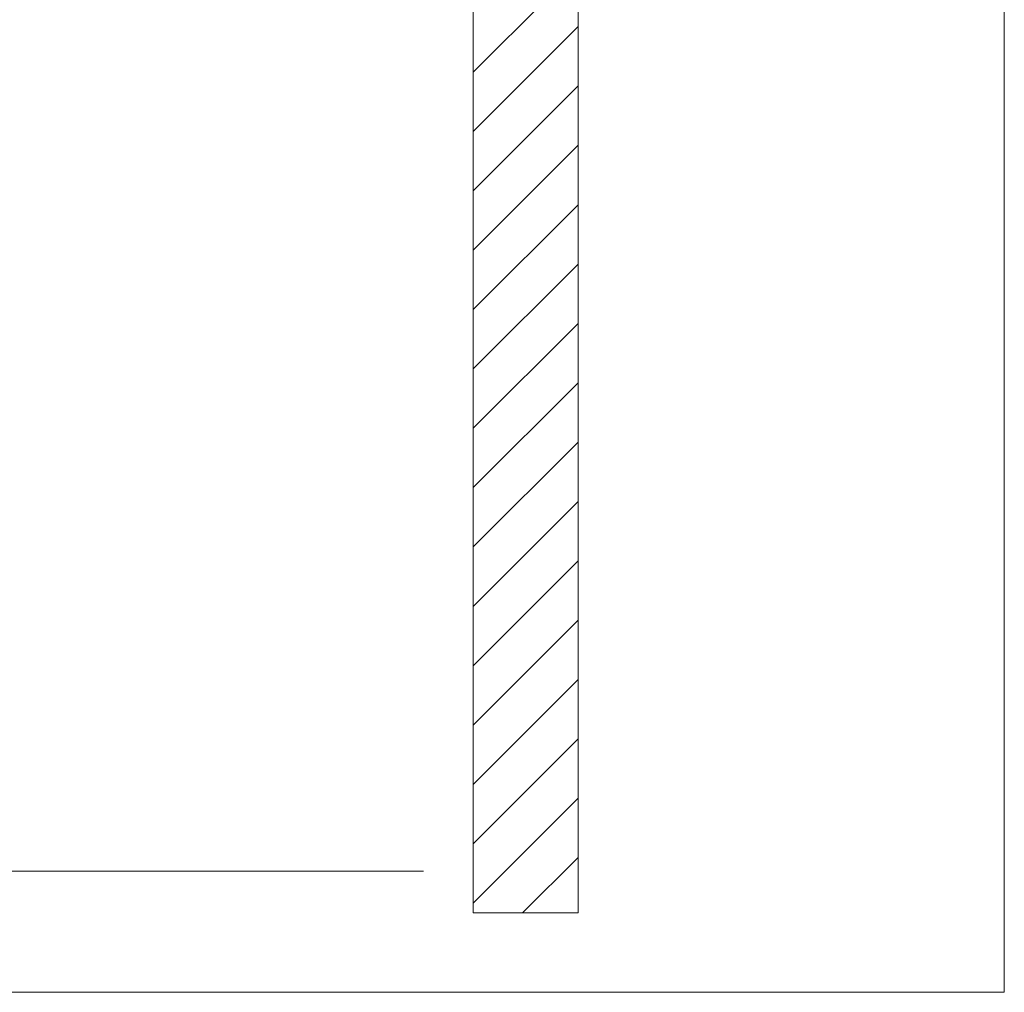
# Model space of a CAD drawing. Extents: x -500 to 300, y 62 to 1162.
# Tile 215 of 256: x 230 to 254, y 827 to 851. Entities that reach past the tile are written whole.
import ezdxf
from ezdxf.lldxf.tags import DXFTag

# ---------------------------------------------------------------- set-up
doc = ezdxf.new("R2010")
doc.units = 0
doc.layers.get('0').update_dxf_attribs({"lineweight": 13})
doc.layers.add('E_Detail_Linie_Text_Bem', color=7, linetype='Continuous', lineweight=13)
doc.layers.add('E_Detail_Wandschraffur', color=7, linetype='Continuous', lineweight=5, true_color=0xc0c0c0)
tags = doc.linetypes.add('fein_strichliert', pattern=[4, 1, -2, 1]).pattern_tags.tags
tags[8:9] = [DXFTag(74, 4), DXFTag(75, 0), DXFTag(340, '0'), DXFTag(46, 0.0), DXFTag(50, 0.0), DXFTag(44, 0.0), DXFTag(45, 0.0)]
tags[6:7] = [DXFTag(74, 4), DXFTag(75, 0), DXFTag(340, '0'), DXFTag(46, 0.0), DXFTag(50, 0.0), DXFTag(44, 0.0), DXFTag(45, 0.0)]
tags[4:5] = [DXFTag(74, 4), DXFTag(75, 0), DXFTag(340, '0'), DXFTag(46, 0.0), DXFTag(50, 0.0), DXFTag(44, 0.0), DXFTag(45, 0.0)]
tags = doc.linetypes.add('fein_strichliert-A06G93S58I', pattern=[4, 1, -2, 1]).pattern_tags.tags
tags[8:9] = [DXFTag(74, 4), DXFTag(75, 0), DXFTag(340, '0'), DXFTag(46, 0.0), DXFTag(50, 0.0), DXFTag(44, 0.0), DXFTag(45, 0.0)]
tags[6:7] = [DXFTag(74, 4), DXFTag(75, 0), DXFTag(340, '0'), DXFTag(46, 0.0), DXFTag(50, 0.0), DXFTag(44, 0.0), DXFTag(45, 0.0)]
tags[4:5] = [DXFTag(74, 4), DXFTag(75, 0), DXFTag(340, '0'), DXFTag(46, 0.0), DXFTag(50, 0.0), DXFTag(44, 0.0), DXFTag(45, 0.0)]

# ---------------------------------------------------------------- blocks, each defined once
blk = doc.blocks.new('Referenz-A06G93S98I')
at = {"layer": 'E_Detail_Linie_Text_Bem', "linetype": 'fein_strichliert-A06G93S58I', "ltscale": 0.65}
for p, q in [((253.869, 827.458), (253.869, 888.775)), ((191.1, 827.458), (250.843, 827.458)), ((250.843, 827.458), (253.869, 827.458))]:
    blk.add_line(p, q, dxfattribs=at)
at = {"layer": 'E_Detail_Linie_Text_Bem', "linetype": 'Continuous', "ltscale": 0.13}
for p, q in [((243.717, 869.348), (243.717, 829.348)), ((241.217, 829.348), (241.217, 857.348)), ((203.951, 830.348), (240.034, 830.348)), ((243.717, 829.348), (241.217, 829.348))]:
    blk.add_line(p, q, dxfattribs=at)
at = {"layer": 'E_Detail_Wandschraffur', "linetype": 'fein_strichliert', "ltscale": 0.13}
for p, q in [((241.217, 849.381), (243.717, 851.881)), ((241.217, 846.553), (243.717, 849.053)), ((241.217, 843.724), (243.717, 846.224)), ((241.217, 840.896), (243.717, 843.396)), ((241.217, 838.068), (243.717, 840.568)), ((241.217, 835.239), (243.717, 837.739)), ((241.217, 832.411), (243.717, 834.911)), ((241.217, 829.582), (243.717, 832.082))]:
    blk.add_line(p, q, dxfattribs=at)
at = {"layer": 'E_Detail_Wandschraffur', "linetype": 'ByBlock', "ltscale": 0.13}
for p, q in [((241.217, 847.967), (243.717, 850.467)), ((241.217, 845.139), (243.717, 847.639)), ((241.217, 842.31), (243.717, 844.81)), ((241.217, 839.482), (243.717, 841.982)), ((241.217, 836.653), (243.717, 839.153)), ((241.217, 833.825), (243.717, 836.325)), ((241.217, 830.997), (243.717, 833.497)), ((242.396, 829.348), (243.717, 830.668))]:
    blk.add_line(p, q, dxfattribs=at)

msp = doc.modelspace()

# ---------------------------------------------------------------- block references
at = {"color": 8, "lineweight": 25, "ltscale": 0.25, "true_color": 0x808080}
msp.add_blockref('Referenz-A06G93S98I', (0, 0), dxfattribs=at)

doc.saveas('drawing.dxf')
